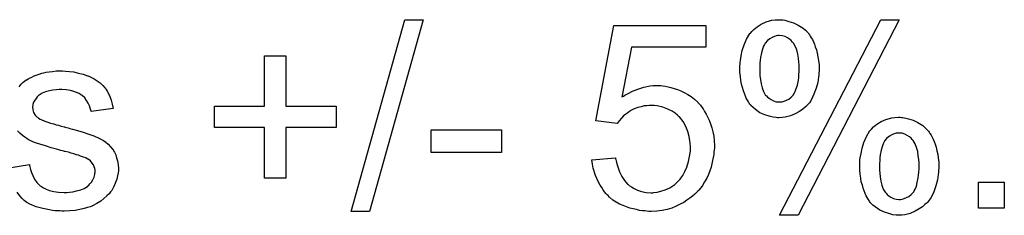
# Model space of a CAD drawing. Extents: x -2 to 8.5, y -2.9 to 5.2.
# Tile 136 of 207: x 6.2693 to 6.6954, y 0.0732 to 0.1576. Entities that reach past the tile are written whole.
import ezdxf

# ---------------------------------------------------------------- set-up
doc = ezdxf.new("R2010")
doc.units = 0
doc.layers.add('acc-ni-360-20-out-a_document', color=1, linetype='CONTINUOUS')

msp = doc.modelspace()

# ---------------------------------------------------------------- linework, layer by layer
at = {"layer": 'acc-ni-360-20-out-a_document', "color": 1}
for points in [[(6.420603, 0.074792), (6.412736, 0.074792), (6.435991, 0.157633), (6.443859, 0.157633), (6.420603, 0.074792)], [(6.566154, 0.145832), (6.534105, 0.145832), (6.529824, 0.124196), (6.52994, 0.124311), (6.530171, 0.124427), (6.530518, 0.124659), (6.531097, 0.125006), (6.531791, 0.125353), (6.532601, 0.125816), (6.534452, 0.126741), (6.536766, 0.127667), (6.539311, 0.128477), (6.542088, 0.129055), (6.543477, 0.129287), (6.546022, 0.129287), (6.546716, 0.129171), (6.547642, 0.129055), (6.548683, 0.12894), (6.54984, 0.128708), (6.551113, 0.128361), (6.55389, 0.127551), (6.555394, 0.126973), (6.556898, 0.126163), (6.558402, 0.125353), (6.559906, 0.124427), (6.561294, 0.12327), (6.562683, 0.121998), (6.562799, 0.121882), (6.56303, 0.12165), (6.563377, 0.121303), (6.56384, 0.120725), (6.564418, 0.119915), (6.564997, 0.119105), (6.565691, 0.118064), (6.566385, 0.116907), (6.566964, 0.115634), (6.567658, 0.114246), (6.568236, 0.112626), (6.568815, 0.111006), (6.569278, 0.10927), (6.569625, 0.107304), (6.569856, 0.105337), (6.569972, 0.103254), (6.569972, 0.103138), (6.569972, 0.102791), (6.569972, 0.102213), (6.569856, 0.101403), (6.569741, 0.100477), (6.569625, 0.099436), (6.569394, 0.098163), (6.569162, 0.096891), (6.568468, 0.093882), (6.567311, 0.090758), (6.566617, 0.089139), (6.565691, 0.087635), (6.564766, 0.086015), (6.563609, 0.084511), (6.563493, 0.084395), (6.563261, 0.084048), (6.562799, 0.083585), (6.56222, 0.083007), (6.56141, 0.082312), (6.560485, 0.081387), (6.559328, 0.080577), (6.558055, 0.079651), (6.556667, 0.078726), (6.555047, 0.077916), (6.553311, 0.077106), (6.55146, 0.076296), (6.549493, 0.075718), (6.547295, 0.075255), (6.544981, 0.074908), (6.542551, 0.074792), (6.54151, 0.074792), (6.5407, 0.074908), (6.539774, 0.075023), (6.538733, 0.075139), (6.53746, 0.075255), (6.536188, 0.075602), (6.533295, 0.076296), (6.530403, 0.077337), (6.528899, 0.078031), (6.527394, 0.078841), (6.526006, 0.079767), (6.524618, 0.080808), (6.524502, 0.080924), (6.52427, 0.08104), (6.524039, 0.081502), (6.523576, 0.081965), (6.522998, 0.082544), (6.522419, 0.083238), (6.521725, 0.084164), (6.521147, 0.085205), (6.520452, 0.086246), (6.519758, 0.087519), (6.518485, 0.090296), (6.517444, 0.093535), (6.517097, 0.095271), (6.516866, 0.097122), (6.527163, 0.097932), (6.527163, 0.097816), (6.527163, 0.097585), (6.527279, 0.097238), (6.527394, 0.096659), (6.527742, 0.095386), (6.528204, 0.093651), (6.528899, 0.091915), (6.529824, 0.089949), (6.530981, 0.088213), (6.532369, 0.086593), (6.532601, 0.086478), (6.533064, 0.086015), (6.533989, 0.085436), (6.535262, 0.084742), (6.53665, 0.084048), (6.538386, 0.083469), (6.540353, 0.083007), (6.542551, 0.082891), (6.543245, 0.082891), (6.543708, 0.083007), (6.545096, 0.083122), (6.546716, 0.083585), (6.548683, 0.084164), (6.55065, 0.085089), (6.552733, 0.086478), (6.553658, 0.087287), (6.554584, 0.088213), (6.5547, 0.088329), (6.554815, 0.088445), (6.555047, 0.088792), (6.555394, 0.089139), (6.556204, 0.090411), (6.557129, 0.092031), (6.557939, 0.093998), (6.558749, 0.096428), (6.559328, 0.09932), (6.559559, 0.100824), (6.559559, 0.102444), (6.559559, 0.10256), (6.559559, 0.102791), (6.559559, 0.103254), (6.559443, 0.103833), (6.559443, 0.104527), (6.559328, 0.105337), (6.55898, 0.107188), (6.558402, 0.109386), (6.557592, 0.111585), (6.556435, 0.113667), (6.554815, 0.115634), (6.554815, 0.11575), (6.554584, 0.115865), (6.554005, 0.116444), (6.552964, 0.117254), (6.551576, 0.118179), (6.549725, 0.118989), (6.547642, 0.119799), (6.545212, 0.120378), (6.543824, 0.120609), (6.541626, 0.120609), (6.5407, 0.120493), (6.539543, 0.120378), (6.538154, 0.120031), (6.536766, 0.119683), (6.535262, 0.119105), (6.533758, 0.118411), (6.533642, 0.118295), (6.533179, 0.118064), (6.532485, 0.117485), (6.53156, 0.116907), (6.530634, 0.116097), (6.529708, 0.115055), (6.528667, 0.114014), (6.527857, 0.112742), (6.518601, 0.114014), (6.526353, 0.155203), (6.566154, 0.155203), (6.566154, 0.145832)], [(6.599013, 0.157517), (6.599591, 0.157517), (6.600401, 0.157402), (6.602137, 0.156939), (6.604104, 0.15636), (6.606186, 0.155319), (6.608269, 0.154046), (6.60931, 0.153121), (6.610236, 0.152195), (6.610351, 0.152079), (6.610467, 0.151964), (6.610698, 0.151617), (6.611046, 0.151154), (6.611393, 0.150575), (6.611855, 0.149881), (6.612318, 0.149071), (6.612781, 0.148146), (6.613244, 0.147104), (6.613591, 0.145947), (6.614054, 0.144675), (6.614401, 0.143171), (6.614748, 0.141667), (6.614979, 0.140047), (6.615211, 0.138196), (6.615211, 0.136344), (6.615211, 0.136229), (6.615211, 0.135881), (6.615211, 0.135419), (6.615095, 0.134725), (6.615095, 0.133799), (6.614979, 0.132873), (6.614632, 0.130559), (6.613938, 0.128014), (6.613012, 0.125469), (6.611855, 0.122923), (6.611046, 0.121766), (6.61012, 0.120725), (6.609889, 0.120493), (6.609194, 0.119915), (6.608153, 0.118989), (6.606765, 0.118064), (6.604913, 0.117022), (6.602831, 0.116097), (6.600517, 0.115518), (6.599244, 0.115403), (6.597856, 0.115287), (6.597162, 0.115287), (6.596699, 0.115403), (6.59531, 0.115518), (6.593575, 0.115981), (6.591724, 0.11656), (6.589641, 0.117485), (6.587674, 0.118874), (6.586633, 0.119683), (6.585707, 0.120609), (6.585707, 0.120725), (6.585476, 0.120841), (6.585244, 0.121188), (6.585013, 0.12165), (6.584666, 0.122229), (6.584203, 0.122923), (6.58374, 0.123733), (6.583393, 0.124659), (6.58293, 0.125816), (6.582468, 0.126973), (6.58212, 0.128361), (6.581658, 0.129749), (6.581426, 0.131369), (6.581195, 0.133105), (6.580963, 0.134956), (6.580963, 0.136923), (6.580963, 0.137038), (6.580963, 0.13727), (6.580963, 0.137733), (6.581079, 0.138427), (6.581079, 0.139121), (6.581195, 0.140047), (6.581542, 0.142014), (6.582005, 0.144328), (6.582815, 0.146757), (6.583856, 0.149303), (6.585244, 0.151617), (6.585244, 0.151732), (6.585476, 0.151848), (6.586054, 0.152542), (6.58698, 0.153468), (6.588368, 0.154625), (6.59022, 0.155782), (6.592302, 0.156708), (6.594847, 0.157402), (6.596236, 0.157517), (6.59774, 0.157633), (6.598434, 0.157633), (6.599013, 0.157517)], [(6.606186, 0.073172), (6.598087, 0.073172), (6.641937, 0.157633), (6.649921, 0.157633), (6.606186, 0.073172)], [(6.597971, 0.150807), (6.597393, 0.150807), (6.596699, 0.150691), (6.595889, 0.15046), (6.594963, 0.149997), (6.593922, 0.149418), (6.592881, 0.148608), (6.591955, 0.147567), (6.591839, 0.147452), (6.591608, 0.146989), (6.591145, 0.146179), (6.590798, 0.144906), (6.590335, 0.143402), (6.589872, 0.141319), (6.589757, 0.140162), (6.589641, 0.13889), (6.589525, 0.137501), (6.589525, 0.135997), (6.589525, 0.135881), (6.589525, 0.13565), (6.589525, 0.135303), (6.589525, 0.134725), (6.589641, 0.133452), (6.589872, 0.131832), (6.590104, 0.129981), (6.590567, 0.128245), (6.591145, 0.126626), (6.591955, 0.125237), (6.592071, 0.125121), (6.592418, 0.124774), (6.592881, 0.124196), (6.593575, 0.123733), (6.5945, 0.123154), (6.595542, 0.122576), (6.596699, 0.122229), (6.597971, 0.122113), (6.59855, 0.122113), (6.599244, 0.122229), (6.60017, 0.12246), (6.601095, 0.122923), (6.602137, 0.123386), (6.603178, 0.124196), (6.604104, 0.125237), (6.604219, 0.125353), (6.604451, 0.125816), (6.604913, 0.126626), (6.605376, 0.127898), (6.605839, 0.129402), (6.606302, 0.131485), (6.606417, 0.132642), (6.606533, 0.133915), (6.606649, 0.135303), (6.606649, 0.136807), (6.606649, 0.136923), (6.606649, 0.137154), (6.606649, 0.137501), (6.606649, 0.13808), (6.606533, 0.139352), (6.606302, 0.140972), (6.60607, 0.142823), (6.605608, 0.144559), (6.604913, 0.146179), (6.604104, 0.147567), (6.603988, 0.147683), (6.603641, 0.14803), (6.603178, 0.148608), (6.602484, 0.149187), (6.601558, 0.149766), (6.600517, 0.150344), (6.599244, 0.150691), (6.597971, 0.150807)], [(6.384505, 0.120262), (6.406257, 0.120262), (6.406257, 0.111122), (6.384505, 0.111122), (6.384505, 0.089139), (6.375249, 0.089139), (6.375249, 0.111122), (6.353497, 0.111122), (6.353497, 0.120262), (6.375249, 0.120262), (6.375249, 0.142014), (6.384505, 0.142014), (6.384505, 0.120262)], [(6.289052, 0.135419), (6.290788, 0.135303), (6.292639, 0.135072), (6.294606, 0.134609), (6.296689, 0.134146), (6.298655, 0.133452), (6.298771, 0.133452), (6.298887, 0.133336), (6.299465, 0.133105), (6.300391, 0.132642), (6.301548, 0.132063), (6.302821, 0.131254), (6.304093, 0.130328), (6.30525, 0.129287), (6.306292, 0.12813), (6.306407, 0.128014), (6.306639, 0.127551), (6.307102, 0.126741), (6.30768, 0.125816), (6.308259, 0.124427), (6.308837, 0.122923), (6.3093, 0.121188), (6.309763, 0.119221), (6.30016, 0.117948), (6.30016, 0.118179), (6.300044, 0.118642), (6.299812, 0.119452), (6.299465, 0.120493), (6.298887, 0.121535), (6.298193, 0.122692), (6.297383, 0.123849), (6.296226, 0.12489), (6.29611, 0.125006), (6.295647, 0.125237), (6.294953, 0.1257), (6.293912, 0.126163), (6.292755, 0.126626), (6.291251, 0.127088), (6.2894, 0.12732), (6.287433, 0.127435), (6.286276, 0.127435), (6.285119, 0.12732), (6.283614, 0.127204), (6.28211, 0.126857), (6.280491, 0.12651), (6.278986, 0.125931), (6.277714, 0.125121), (6.277598, 0.125006), (6.277251, 0.124774), (6.276788, 0.124311), (6.276325, 0.123617), (6.275747, 0.122923), (6.275284, 0.121998), (6.274937, 0.120956), (6.274821, 0.119915), (6.274821, 0.119799), (6.274821, 0.119568), (6.274937, 0.119221), (6.274937, 0.118758), (6.275284, 0.117601), (6.275978, 0.116444), (6.276094, 0.116328), (6.27621, 0.116213), (6.276441, 0.115865), (6.276904, 0.115518), (6.277367, 0.115171), (6.278061, 0.114708), (6.278871, 0.114361), (6.279796, 0.113898), (6.279912, 0.113898), (6.280144, 0.113783), (6.280606, 0.113667), (6.281416, 0.11332), (6.282573, 0.112973), (6.284077, 0.112626), (6.285003, 0.112279), (6.286044, 0.112047), (6.287201, 0.1117), (6.288474, 0.111353), (6.28859, 0.111353), (6.288937, 0.111237), (6.289515, 0.111122), (6.290209, 0.11089), (6.291019, 0.110659), (6.292061, 0.110427), (6.294259, 0.109733), (6.296689, 0.109039), (6.299118, 0.108229), (6.301317, 0.107419), (6.302242, 0.107072), (6.303052, 0.106725), (6.303283, 0.106609), (6.303746, 0.106378), (6.30444, 0.106031), (6.305482, 0.105452), (6.306523, 0.104758), (6.307564, 0.103833), (6.308606, 0.102791), (6.309531, 0.101634), (6.309647, 0.101519), (6.309878, 0.101056), (6.310341, 0.100362), (6.310804, 0.09932), (6.311151, 0.098048), (6.311614, 0.096659), (6.311845, 0.095039), (6.311961, 0.093188), (6.311961, 0.092957), (6.311961, 0.092378), (6.311845, 0.091453), (6.311614, 0.09018), (6.311267, 0.088792), (6.310688, 0.087287), (6.309994, 0.085552), (6.309069, 0.083932), (6.308953, 0.083701), (6.30849, 0.083238), (6.307912, 0.082428), (6.306986, 0.081502), (6.305713, 0.080461), (6.304325, 0.079304), (6.302705, 0.078263), (6.300738, 0.077222), (6.300622, 0.077222), (6.300507, 0.077106), (6.299812, 0.076874), (6.298655, 0.076527), (6.297151, 0.076065), (6.2953, 0.075602), (6.293218, 0.075255), (6.291019, 0.075023), (6.288474, 0.074908), (6.287433, 0.074908), (6.286623, 0.075023), (6.285697, 0.075023), (6.28454, 0.075139), (6.283383, 0.075255), (6.28211, 0.075486), (6.279334, 0.076065), (6.276441, 0.076874), (6.273664, 0.078031), (6.272392, 0.078726), (6.271235, 0.079536), (6.271119, 0.079651), (6.271003, 0.079767), (6.270309, 0.080461), (6.269268, 0.081502), (6.268111, 0.083122)], [(6.269036, 0.128708), (6.269846, 0.129749), (6.270772, 0.130675), (6.271929, 0.131485), (6.272044, 0.131601), (6.272392, 0.131716), (6.272854, 0.132063), (6.273549, 0.132411), (6.274474, 0.132873), (6.275516, 0.133336), (6.276788, 0.133799), (6.278177, 0.134262), (6.278408, 0.134377), (6.278871, 0.134493), (6.279681, 0.134725), (6.280722, 0.134956), (6.281995, 0.135187), (6.283383, 0.135303), (6.285003, 0.135534), (6.28778, 0.135534), (6.289052, 0.135419)], [(6.650846, 0.115403), (6.651425, 0.115403), (6.652235, 0.115287), (6.65397, 0.114824), (6.655937, 0.114246), (6.65802, 0.113204), (6.660102, 0.111932), (6.661144, 0.111006), (6.662069, 0.110081), (6.662185, 0.109965), (6.662301, 0.109849), (6.662532, 0.109502), (6.662879, 0.109039), (6.663226, 0.108461), (6.663689, 0.107766), (6.664152, 0.106957), (6.664615, 0.106031), (6.665077, 0.10499), (6.665425, 0.103833), (6.665887, 0.10256), (6.666234, 0.101056), (6.666582, 0.099552), (6.666813, 0.097932), (6.667044, 0.096081), (6.667044, 0.09423), (6.667044, 0.094114), (6.667044, 0.093767), (6.667044, 0.093304), (6.666929, 0.09261), (6.666929, 0.091684), (6.666813, 0.090759), (6.666466, 0.088445), (6.665772, 0.085899), (6.664846, 0.083354), (6.663689, 0.080808), (6.662879, 0.079651), (6.661953, 0.07861), (6.661722, 0.078379), (6.661028, 0.0778), (6.659987, 0.076875), (6.658598, 0.075949), (6.656747, 0.074908), (6.654664, 0.073982), (6.65235, 0.073404), (6.651078, 0.073288), (6.649689, 0.073172), (6.648995, 0.073172), (6.648532, 0.073288), (6.647144, 0.073404), (6.645408, 0.073866), (6.643557, 0.074445), (6.641475, 0.075371), (6.639508, 0.076759), (6.638466, 0.077569), (6.637541, 0.078494), (6.637541, 0.07861), (6.637309, 0.078726), (6.637078, 0.079073), (6.636847, 0.079536), (6.636499, 0.080114), (6.636037, 0.080808), (6.635574, 0.081618), (6.635227, 0.082544), (6.634764, 0.083701), (6.634301, 0.084858), (6.633954, 0.086246), (6.633491, 0.087635), (6.63326, 0.089254), (6.633029, 0.09099), (6.632797, 0.092841), (6.632797, 0.094808), (6.632797, 0.094924), (6.632797, 0.095155), (6.632797, 0.095618), (6.632913, 0.096312), (6.632913, 0.097006), (6.633029, 0.097932), (6.633376, 0.099899), (6.633838, 0.102213), (6.634648, 0.104643), (6.63569, 0.107188), (6.637078, 0.109502), (6.637078, 0.109618), (6.637309, 0.109733), (6.637888, 0.110428), (6.638814, 0.111353), (6.640202, 0.11251), (6.642053, 0.113667), (6.644136, 0.114593), (6.646681, 0.115287), (6.648069, 0.115403), (6.649574, 0.115518), (6.650268, 0.115518), (6.650846, 0.115403)], [(6.263714, 0.093535), (6.273433, 0.095039), (6.273433, 0.094924), (6.273433, 0.094808), (6.273664, 0.094114), (6.273896, 0.092957), (6.274359, 0.091684), (6.274937, 0.090296), (6.275631, 0.088792), (6.276672, 0.087287), (6.277945, 0.086015), (6.278177, 0.085899), (6.278639, 0.085552), (6.279565, 0.085089), (6.280722, 0.084511), (6.282226, 0.083932), (6.283962, 0.083469), (6.286044, 0.083122), (6.288474, 0.083007), (6.289631, 0.083007), (6.290788, 0.083122), (6.292292, 0.083354), (6.293912, 0.083701), (6.295647, 0.084164), (6.297151, 0.084742), (6.29854, 0.085668), (6.298655, 0.085783), (6.299118, 0.08613), (6.299581, 0.086709), (6.300275, 0.087519), (6.300854, 0.088445), (6.301432, 0.089602), (6.301779, 0.090758), (6.301895, 0.092147), (6.301895, 0.092263), (6.301895, 0.092725), (6.301779, 0.093304), (6.301548, 0.094114), (6.301201, 0.094924), (6.300622, 0.095734), (6.299928, 0.096659), (6.298887, 0.097353), (6.298771, 0.097469), (6.298424, 0.097585), (6.297846, 0.097932), (6.29692, 0.098279), (6.295532, 0.098742), (6.294722, 0.099089), (6.293796, 0.09932), (6.292755, 0.099667), (6.291598, 0.100014), (6.290325, 0.100362), (6.288821, 0.100709), (6.288705, 0.100709), (6.288358, 0.100824), (6.28778, 0.10094), (6.287086, 0.101171), (6.28616, 0.101403), (6.285119, 0.10175), (6.28292, 0.102329), (6.280375, 0.103138), (6.277945, 0.103833), (6.275631, 0.104642), (6.27459, 0.105105), (6.27378, 0.105452), (6.273549, 0.105568), (6.273086, 0.105799), (6.272392, 0.106262), (6.271466, 0.106841), (6.270425, 0.107651), (6.269383, 0.108576), (6.268342, 0.109618)], [(6.477759, 0.100246), (6.44733, 0.100246), (6.44733, 0.11008), (6.477759, 0.11008), (6.477759, 0.100246)], [(6.649921, 0.108692), (6.649342, 0.108692), (6.648532, 0.108576), (6.647722, 0.108345), (6.646681, 0.107882), (6.64564, 0.107304), (6.644599, 0.106494), (6.643673, 0.105453), (6.643557, 0.105337), (6.643326, 0.104874), (6.642979, 0.104064), (6.642516, 0.102791), (6.642053, 0.101287), (6.641706, 0.099205), (6.64159, 0.098048), (6.641475, 0.096775), (6.641359, 0.095387), (6.641359, 0.093882), (6.641359, 0.093767), (6.641359, 0.093535), (6.641359, 0.093188), (6.641359, 0.09261), (6.641475, 0.091337), (6.641706, 0.089717), (6.641937, 0.087866), (6.6424, 0.086131), (6.642979, 0.084511), (6.643789, 0.083122), (6.643904, 0.083007), (6.644251, 0.08266), (6.644714, 0.082081), (6.645408, 0.081618), (6.646334, 0.08104), (6.647375, 0.080461), (6.648532, 0.080114), (6.649805, 0.079999), (6.650499, 0.079999), (6.651193, 0.080114), (6.652003, 0.080346), (6.653045, 0.080808), (6.654086, 0.081271), (6.655127, 0.082081), (6.656053, 0.083122), (6.656168, 0.083238), (6.6564, 0.083701), (6.656863, 0.084511), (6.657325, 0.085784), (6.657673, 0.087288), (6.658135, 0.08937), (6.658251, 0.090527), (6.658367, 0.0918), (6.658483, 0.093188), (6.658483, 0.094692), (6.658483, 0.094808), (6.658483, 0.09504), (6.658483, 0.095387), (6.658483, 0.095965), (6.658367, 0.097238), (6.658135, 0.098858), (6.657904, 0.100709), (6.657441, 0.102444), (6.656747, 0.104064), (6.655937, 0.105453), (6.655821, 0.105568), (6.655474, 0.105915), (6.655011, 0.106494), (6.654317, 0.107072), (6.653392, 0.107651), (6.65235, 0.108229), (6.651193, 0.108576), (6.649921, 0.108692)], [(6.695391, 0.07618), (6.684168, 0.07618), (6.684168, 0.087403), (6.695391, 0.087403), (6.695391, 0.07618)]]:
    msp.add_lwpolyline(points, dxfattribs=at)

doc.saveas('drawing.dxf')
